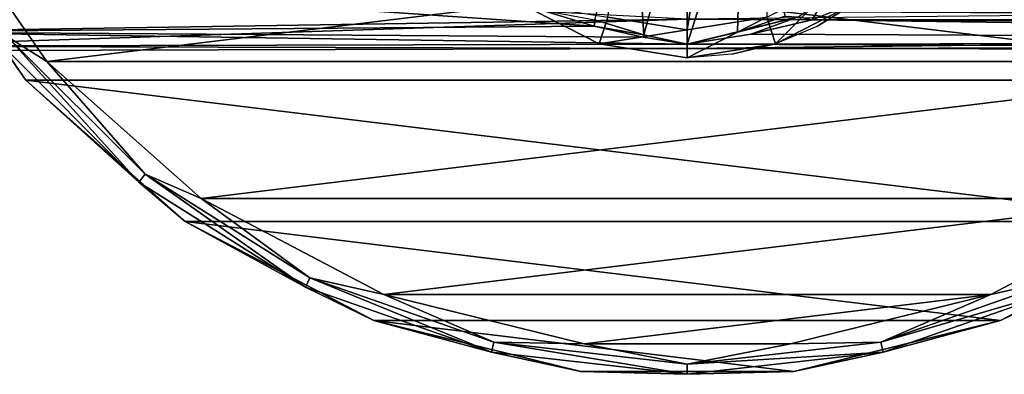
# Model space of a CAD drawing. Header units: millimetres. Extents: x -150 to 150, y -85 to 1149.
# Tile 3 of 256: x -99 to -64, y -85 to -73. Entities that reach past the tile are written whole.
import ezdxf

# ---------------------------------------------------------------- set-up
doc = ezdxf.new("R2010")
doc.units = ezdxf.units.MM
doc.header["$LTSCALE"] = 21.359881
for name, color, linetype in [('9112', 7, 'CONTINUOUS'), ('9113', 7, 'CONTINUOUS'), ('9114', 7, 'CONTINUOUS'), ('9119', 7, 'CONTINUOUS'), ('9120', 7, 'CONTINUOUS'), ('9124', 7, 'CONTINUOUS'), ('9125', 7, 'CONTINUOUS'), ('9132', 7, 'CONTINUOUS'), ('9208', 7, 'CONTINUOUS'), ('9209', 7, 'CONTINUOUS'), ('9210', 7, 'CONTINUOUS'), ('9212', 7, 'CONTINUOUS'), ('9214', 7, 'CONTINUOUS'), ('9215', 7, 'CONTINUOUS'), ('9216', 7, 'CONTINUOUS'), ('9217', 7, 'CONTINUOUS'), ('9218', 7, 'CONTINUOUS')]:
    doc.layers.add(name, color=color, linetype=linetype)

msp = doc.modelspace()

# ---------------------------------------------------------------- linework, layer by layer
at = {"layer": '9112', "color": 7, "linetype": 'CONTINUOUS', "true_color": 0xaaaaaa}
for points in [[(-104.5, -73.067, -5.18), (-104.5, -71.072, -9.998), (-78.34, -72.861, -5.896), (-104.5, -73.067, -5.18)], [(-78.34, -72.861, -5.896), (-104.5, -71.072, -9.998), (-80.274, -72.276, -7.536), (-78.34, -72.861, -5.896)], [(-104.5, -71.072, 9.998), (-104.5, -73.067, 5.18), (-75, -72.611, 6.652), (-104.5, -71.072, 9.998)], [(-104.5, -73.067, 5.18), (-104.5, -73.579, 2.607), (-75, -72.611, 6.652), (-104.5, -73.067, 5.18)], [(-75, -72.611, 6.652), (-104.5, -73.579, 2.607), (-75, -73.664, 1.853), (-75, -72.611, 6.652)], [(-76.589, -73.26, -4.399), (-104.5, -73.067, -5.18), (-78.34, -72.861, -5.896), (-76.589, -73.26, -4.399)], [(-104.5, -73.579, -2.607), (-104.5, -73.067, -5.18), (-75, -73.515, -3.054), (-104.5, -73.579, -2.607)], [(-75, -73.515, -3.054), (-104.5, -73.067, -5.18), (-76.589, -73.26, -4.399), (-75, -73.515, -3.054)], [(-75, -73.664, 1.853), (-104.5, -73.579, -2.607), (-75, -73.515, -3.054), (-75, -73.664, 1.853)], [(-104.5, -73.75), (-104.5, -73.579, -2.607), (-75, -73.664, 1.853), (-104.5, -73.75)], [(-104.5, -73.579, 2.607), (-104.5, -73.75), (-75, -73.664, 1.853), (-104.5, -73.579, 2.607)]]:
    msp.add_3dface(points, dxfattribs=at)
at = {"layer": '9113', "color": 7, "linetype": 'CONTINUOUS', "true_color": 0xaaaaaa}
for points in [[(-8.707, -71.899, 8.402), (-75, -72.611, 6.652), (-10.702, -72.937, 5.646), (-8.707, -71.899, 8.402)], [(-75, -72.611, 6.652), (-75, -73.664, 1.853), (-10.702, -72.937, 5.646), (-75, -72.611, 6.652)], [(-70.518, -72.643, -6.562), (-11.556, -73.425, -3.591), (-72.717, -73.155, -4.842), (-70.518, -72.643, -6.562)], [(-10.166, -72.643, -6.562), (-11.556, -73.425, -3.591), (-70.518, -72.643, -6.562), (-10.166, -72.643, -6.562)], [(-10.702, -72.937, 5.646), (-75, -73.664, 1.853), (-11.816, -73.58, 2.605), (-10.702, -72.937, 5.646)], [(-11.556, -73.425, -3.591), (-75, -73.515, -3.054), (-72.717, -73.155, -4.842), (-11.556, -73.425, -3.591)], [(-12.09, -73.744, -0.498), (-75, -73.515, -3.054), (-11.556, -73.425, -3.591), (-12.09, -73.744, -0.498)], [(-75, -73.664, 1.853), (-75, -73.515, -3.054), (-12.09, -73.744, -0.498), (-75, -73.664, 1.853)], [(-11.816, -73.58, 2.605), (-75, -73.664, 1.853), (-12.09, -73.744, -0.498), (-11.816, -73.58, 2.605)]]:
    msp.add_3dface(points, dxfattribs=at)
at = {"layer": '9114', "color": 7, "linetype": 'CONTINUOUS', "true_color": 0xaaaaaa}
for points in [[(-63.605, -67.683, -20.84), (-10.166, -72.643, -6.562), (-64.29, -68.49, -18.517), (-63.605, -67.683, -20.84)], [(-64.29, -68.49, -18.517), (-10.166, -72.643, -6.562), (-65.09, -69.311, -16.154), (-64.29, -68.49, -18.517)], [(-65.09, -69.311, -16.154), (-10.166, -72.643, -6.562), (-66.037, -70.145, -13.753), (-65.09, -69.311, -16.154)], [(-66.037, -70.145, -13.753), (-10.166, -72.643, -6.562), (-67.185, -70.99, -11.32), (-66.037, -70.145, -13.753)], [(-67.185, -70.99, -11.32), (-10.166, -72.643, -6.562), (-68.634, -71.833, -8.895), (-67.185, -70.99, -11.32)], [(-68.634, -71.833, -8.895), (-10.166, -72.643, -6.562), (-69.79, -72.354, -7.395), (-68.634, -71.833, -8.895)], [(-10.166, -72.643, -6.562), (-70.518, -72.643, -6.562), (-69.79, -72.354, -7.395), (-10.166, -72.643, -6.562)]]:
    msp.add_3dface(points, dxfattribs=at)
at = {"layer": '9119', "color": 7, "linetype": 'CONTINUOUS', "true_color": 0xaaaaaa}
for points in [[(-73.045, -67.357, -42), (-75, -73.515, -3.054), (-75, -67.497, -42), (-73.045, -67.357, -42)], [(-75, -73.515, -3.054), (-73.045, -67.357, -42), (-73.198, -73.083, -5.311), (-75, -73.515, -3.054)], [(-73.198, -73.083, -5.311), (-73.045, -67.357, -42), (-71.477, -72.503, -7.483), (-73.198, -73.083, -5.311)]]:
    msp.add_3dface(points, dxfattribs=at)
at = {"layer": '9120', "color": 7, "linetype": 'CONTINUOUS', "true_color": 0xaaaaaa}
for points in [[(-76.563, -73.173, -4.863), (-78.324, -72.633, -6.887), (-76.955, -67.357, -42), (-76.563, -73.173, -4.863)], [(-75, -67.497, -42), (-76.563, -73.173, -4.863), (-76.955, -67.357, -42), (-75, -67.497, -42)], [(-75, -67.497, -42), (-75, -73.515, -3.054), (-76.563, -73.173, -4.863), (-75, -67.497, -42)]]:
    msp.add_3dface(points, dxfattribs=at)
at = {"layer": '9124', "color": 7, "linetype": 'CONTINUOUS', "true_color": 0xaaaaaa}
for points in [[(-70.016, -71.795, -9.813), (-70.518, -72.643, -6.562), (-71.001, -72.532, -7.013), (-70.016, -71.795, -9.813)], [(-69.79, -72.354, -7.395), (-70.518, -72.643, -6.562), (-70.016, -71.795, -9.813), (-69.79, -72.354, -7.395)]]:
    msp.add_3dface(points, dxfattribs=at)
at = {"layer": '9125', "color": 7, "linetype": 'CONTINUOUS', "true_color": 0xaaaaaa}
for points in [[(-73.198, -73.083, -5.311), (-71.477, -72.503, -7.483), (-71.001, -72.532, -7.013), (-73.198, -73.083, -5.311)], [(-72.717, -73.155, -4.842), (-75, -73.515, -3.054), (-71.001, -72.532, -7.013), (-72.717, -73.155, -4.842)], [(-75, -73.515, -3.054), (-73.198, -73.083, -5.311), (-71.001, -72.532, -7.013), (-75, -73.515, -3.054)], [(-70.518, -72.643, -6.562), (-72.717, -73.155, -4.842), (-71.001, -72.532, -7.013), (-70.518, -72.643, -6.562)]]:
    msp.add_3dface(points, dxfattribs=at)
at = {"layer": '9132', "color": 7, "linetype": 'CONTINUOUS', "true_color": 0xaaaaaa}
for points in [[(-78.34, -72.861, -5.896), (-80.274, -72.276, -7.536), (-78.324, -72.633, -6.887), (-78.34, -72.861, -5.896)], [(-78.34, -72.861, -5.896), (-78.324, -72.633, -6.887), (-76.563, -73.173, -4.863), (-78.34, -72.861, -5.896)], [(-76.589, -73.26, -4.399), (-78.34, -72.861, -5.896), (-76.563, -73.173, -4.863), (-76.589, -73.26, -4.399)], [(-75, -73.515, -3.054), (-76.589, -73.26, -4.399), (-76.563, -73.173, -4.863), (-75, -73.515, -3.054)]]:
    msp.add_3dface(points, dxfattribs=at)
at = {"layer": '9208', "linetype": 'CONTINUOUS'}
for points in [[(-98.765, -74.804, -58.5), (-103.113, -68.505, -58.5), (-98.765, -74.804, -77.5), (-98.765, -74.804, -58.5)], [(-98.765, -74.804, -77.5), (-103.113, -68.505, -58.5), (-103.113, -68.505, -77.5), (-98.765, -74.804, -77.5)], [(-93.036, -79.88, -58.5), (-98.765, -74.804, -58.5), (-93.036, -79.88, -77.5), (-93.036, -79.88, -58.5)], [(-93.036, -79.88, -77.5), (-98.765, -74.804, -58.5), (-98.765, -74.804, -77.5), (-93.036, -79.88, -77.5)], [(-86.259, -83.437, -58.5), (-93.036, -79.88, -58.5), (-86.259, -83.437, -77.5), (-86.259, -83.437, -58.5)], [(-86.259, -83.437, -77.5), (-93.036, -79.88, -58.5), (-93.036, -79.88, -77.5), (-86.259, -83.437, -77.5)], [(-56.964, -79.88, -58.5), (-63.741, -83.437, -58.5), (-56.964, -79.88, -77.5), (-56.964, -79.88, -58.5)], [(-56.964, -79.88, -77.5), (-63.741, -83.437, -58.5), (-63.741, -83.437, -77.5), (-56.964, -79.88, -77.5)], [(-78.827, -85.269, -58.5), (-86.259, -83.437, -58.5), (-78.827, -85.269, -77.5), (-78.827, -85.269, -58.5)], [(-78.827, -85.269, -77.5), (-86.259, -83.437, -58.5), (-86.259, -83.437, -77.5), (-78.827, -85.269, -77.5)], [(-63.741, -83.437, -58.5), (-71.173, -85.269, -58.5), (-63.741, -83.437, -77.5), (-63.741, -83.437, -58.5)], [(-63.741, -83.437, -77.5), (-71.173, -85.269, -58.5), (-71.173, -85.269, -77.5), (-63.741, -83.437, -77.5)], [(-71.173, -85.269, -58.5), (-78.827, -85.269, -58.5), (-71.173, -85.269, -77.5), (-71.173, -85.269, -58.5)], [(-71.173, -85.269, -77.5), (-78.827, -85.269, -58.5), (-78.827, -85.269, -77.5), (-71.173, -85.269, -77.5)]]:
    msp.add_3dface(points, dxfattribs=at)
at = {"layer": '9209', "linetype": 'CONTINUOUS'}
for points in [[(-98.018, -74.139, -57.5), (-47.772, -68.039, -57.5), (-102.228, -68.039, -57.5), (-98.018, -74.139, -57.5)], [(-51.982, -74.139, -57.5), (-47.772, -68.039, -57.5), (-98.018, -74.139, -57.5), (-51.982, -74.139, -57.5)], [(-92.469, -79.056, -57.5), (-51.982, -74.139, -57.5), (-98.018, -74.139, -57.5), (-92.469, -79.056, -57.5)], [(-57.531, -79.056, -57.5), (-51.982, -74.139, -57.5), (-92.469, -79.056, -57.5), (-57.531, -79.056, -57.5)], [(-85.903, -82.502, -57.5), (-57.531, -79.056, -57.5), (-92.469, -79.056, -57.5), (-85.903, -82.502, -57.5)], [(-64.097, -82.502, -57.5), (-57.531, -79.056, -57.5), (-85.903, -82.502, -57.5), (-64.097, -82.502, -57.5)], [(-78.706, -84.276, -57.5), (-64.097, -82.502, -57.5), (-85.903, -82.502, -57.5), (-78.706, -84.276, -57.5)], [(-71.294, -84.276, -57.5), (-64.097, -82.502, -57.5), (-78.706, -84.276, -57.5), (-71.294, -84.276, -57.5)]]:
    msp.add_3dface(points, dxfattribs=at)
at = {"layer": '9210', "linetype": 'CONTINUOUS'}
for points in [[(-46.887, -68.505, -77.5), (-51.235, -74.804, -77.5), (-103.113, -68.505, -77.5), (-46.887, -68.505, -77.5)], [(-51.235, -74.804, -77.5), (-98.765, -74.804, -77.5), (-103.113, -68.505, -77.5), (-51.235, -74.804, -77.5)], [(-51.235, -74.804, -77.5), (-56.964, -79.88, -77.5), (-98.765, -74.804, -77.5), (-51.235, -74.804, -77.5)], [(-56.964, -79.88, -77.5), (-93.036, -79.88, -77.5), (-98.765, -74.804, -77.5), (-56.964, -79.88, -77.5)], [(-56.964, -79.88, -77.5), (-63.741, -83.437, -77.5), (-93.036, -79.88, -77.5), (-56.964, -79.88, -77.5)], [(-63.741, -83.437, -77.5), (-86.259, -83.437, -77.5), (-93.036, -79.88, -77.5), (-63.741, -83.437, -77.5)], [(-63.741, -83.437, -77.5), (-71.173, -85.269, -77.5), (-86.259, -83.437, -77.5), (-63.741, -83.437, -77.5)], [(-71.173, -85.269, -77.5), (-78.827, -85.269, -77.5), (-86.259, -83.437, -77.5), (-71.173, -85.269, -77.5)]]:
    msp.add_3dface(points, dxfattribs=at)
at = {"layer": '9212', "linetype": 'CONTINUOUS'}
for points in [[(-98.018, -74.139, -57.5), (-102.228, -68.039, -57.5), (-99.432, -73.234, -57.634), (-98.018, -74.139, -57.5)], [(-103.113, -68.505, -58.5), (-98.765, -74.804, -58.5), (-99.719, -73.462, -58), (-103.113, -68.505, -58.5)], [(-94.712, -78.469, -58), (-99.432, -73.234, -57.634), (-99.719, -73.462, -58), (-94.712, -78.469, -58)], [(-94.484, -78.182, -57.634), (-98.018, -74.139, -57.5), (-99.432, -73.234, -57.634), (-94.484, -78.182, -57.634)], [(-94.484, -78.182, -57.634), (-99.432, -73.234, -57.634), (-94.712, -78.469, -58), (-94.484, -78.182, -57.634)], [(-98.765, -74.804, -58.5), (-94.712, -78.469, -58), (-99.719, -73.462, -58), (-98.765, -74.804, -58.5)], [(-92.469, -79.056, -57.5), (-98.018, -74.139, -57.5), (-94.484, -78.182, -57.634), (-92.469, -79.056, -57.5)], [(-98.765, -74.804, -58.5), (-93.036, -79.88, -58.5), (-94.712, -78.469, -58), (-98.765, -74.804, -58.5)], [(-88.718, -82.235, -58), (-94.484, -78.182, -57.634), (-94.712, -78.469, -58), (-88.718, -82.235, -58)], [(-88.559, -81.905, -57.634), (-92.469, -79.056, -57.5), (-94.484, -78.182, -57.634), (-88.559, -81.905, -57.634)], [(-88.559, -81.905, -57.634), (-94.484, -78.182, -57.634), (-88.718, -82.235, -58), (-88.559, -81.905, -57.634)], [(-93.036, -79.88, -58.5), (-88.718, -82.235, -58), (-94.712, -78.469, -58), (-93.036, -79.88, -58.5)], [(-85.903, -82.502, -57.5), (-92.469, -79.056, -57.5), (-88.559, -81.905, -57.634), (-85.903, -82.502, -57.5)], [(-57.531, -79.056, -57.5), (-64.097, -82.502, -57.5), (-61.441, -81.905, -57.634), (-57.531, -79.056, -57.5)], [(-93.036, -79.88, -58.5), (-86.259, -83.437, -58.5), (-88.718, -82.235, -58), (-93.036, -79.88, -58.5)], [(-63.741, -83.437, -58.5), (-56.964, -79.88, -58.5), (-61.282, -82.235, -58), (-63.741, -83.437, -58.5)], [(-82.035, -84.574, -58), (-88.559, -81.905, -57.634), (-88.718, -82.235, -58), (-82.035, -84.574, -58)], [(-81.954, -84.216, -57.634), (-85.903, -82.502, -57.5), (-88.559, -81.905, -57.634), (-81.954, -84.216, -57.634)], [(-81.954, -84.216, -57.634), (-88.559, -81.905, -57.634), (-82.035, -84.574, -58), (-81.954, -84.216, -57.634)], [(-61.441, -81.905, -57.634), (-64.097, -82.502, -57.5), (-68.046, -84.216, -57.634), (-61.441, -81.905, -57.634)], [(-61.441, -81.905, -57.634), (-68.046, -84.216, -57.634), (-61.282, -82.235, -58), (-61.441, -81.905, -57.634)], [(-86.259, -83.437, -58.5), (-82.035, -84.574, -58), (-88.718, -82.235, -58), (-86.259, -83.437, -58.5)], [(-61.282, -82.235, -58), (-68.046, -84.216, -57.634), (-67.965, -84.574, -58), (-61.282, -82.235, -58)], [(-63.741, -83.437, -58.5), (-61.282, -82.235, -58), (-67.965, -84.574, -58), (-63.741, -83.437, -58.5)], [(-78.706, -84.276, -57.5), (-85.903, -82.502, -57.5), (-81.954, -84.216, -57.634), (-78.706, -84.276, -57.5)], [(-64.097, -82.502, -57.5), (-71.294, -84.276, -57.5), (-68.046, -84.216, -57.634), (-64.097, -82.502, -57.5)], [(-86.259, -83.437, -58.5), (-78.827, -85.269, -58.5), (-82.035, -84.574, -58), (-86.259, -83.437, -58.5)], [(-71.173, -85.269, -58.5), (-63.741, -83.437, -58.5), (-67.965, -84.574, -58), (-71.173, -85.269, -58.5)], [(-75, -85.366, -58), (-81.954, -84.216, -57.634), (-82.035, -84.574, -58), (-75, -85.366, -58)], [(-75, -85, -57.634), (-78.706, -84.276, -57.5), (-81.954, -84.216, -57.634), (-75, -85, -57.634)], [(-75, -85, -57.634), (-81.954, -84.216, -57.634), (-75, -85.366, -58), (-75, -85, -57.634)], [(-71.294, -84.276, -57.5), (-78.706, -84.276, -57.5), (-75, -85, -57.634), (-71.294, -84.276, -57.5)], [(-68.046, -84.216, -57.634), (-71.294, -84.276, -57.5), (-75, -85, -57.634), (-68.046, -84.216, -57.634)], [(-68.046, -84.216, -57.634), (-75, -85, -57.634), (-67.965, -84.574, -58), (-68.046, -84.216, -57.634)], [(-78.827, -85.269, -58.5), (-75, -85.366, -58), (-82.035, -84.574, -58), (-78.827, -85.269, -58.5)], [(-71.173, -85.269, -58.5), (-67.965, -84.574, -58), (-75, -85.366, -58), (-71.173, -85.269, -58.5)], [(-67.965, -84.574, -58), (-75, -85, -57.634), (-75, -85.366, -58), (-67.965, -84.574, -58)], [(-78.827, -85.269, -58.5), (-71.173, -85.269, -58.5), (-75, -85.366, -58), (-78.827, -85.269, -58.5)]]:
    msp.add_3dface(points, dxfattribs=at)
at = {"layer": '9214', "color": 7, "linetype": 'CONTINUOUS', "true_color": 0xe0f2ff}
for points in [[(-78.167, -73.498, -96.423), (-81.025, -72.043, -77), (-81.025, -72.042, -96.423), (-78.167, -73.498, -96.423)], [(-78.167, -73.498, -77), (-81.025, -72.043, -77), (-78.167, -73.498, -96.423), (-78.167, -73.498, -77)], [(-75, -74, -77), (-78.167, -73.498, -77), (-75, -74, -96.423), (-75, -74, -77)], [(-75, -74, -96.423), (-78.167, -73.498, -77), (-78.167, -73.498, -96.423), (-75, -74, -96.423)]]:
    msp.add_3dface(points, dxfattribs=at)
at = {"layer": '9215', "color": 7, "linetype": 'CONTINUOUS', "true_color": 0xe0f2ff}
for points in [[(-77.859, -72.547, -97), (-75, -54.5, -97), (-75, -73, -97), (-77.859, -72.547, -97)], [(-75, -73, -97), (-75, -54.5, -97), (-72.141, -54.953, -97), (-75, -73, -97)], [(-72.141, -72.547, -97), (-75, -73, -97), (-72.141, -54.953, -97), (-72.141, -72.547, -97)]]:
    msp.add_3dface(points, dxfattribs=at)
at = {"layer": '9216', "color": 7, "linetype": 'CONTINUOUS', "true_color": 0xe0f2ff}
for points in [[(-68.975, -72.042, -96.423), (-71.829, -73.497, -77), (-71.833, -73.498, -96.423), (-68.975, -72.042, -96.423)], [(-70.341, -72.88, -77), (-71.829, -73.497, -77), (-68.975, -72.042, -96.423), (-70.341, -72.88, -77)], [(-68.969, -72.038, -77), (-70.341, -72.88, -77), (-68.975, -72.042, -96.423), (-68.969, -72.038, -77)], [(-75, -74, -77), (-75, -74, -96.423), (-71.833, -73.498, -96.423), (-75, -74, -77)], [(-73.395, -73.874, -77), (-75, -74, -77), (-71.833, -73.498, -96.423), (-73.395, -73.874, -77)], [(-71.829, -73.497, -77), (-73.395, -73.874, -77), (-71.833, -73.498, -96.423), (-71.829, -73.497, -77)]]:
    msp.add_3dface(points, dxfattribs=at)
at = {"layer": '9217', "color": 7, "linetype": 'CONTINUOUS', "true_color": 0xe0f2ff}
for points in [[(-72.141, -72.547, -97), (-69.563, -71.233, -97), (-71.833, -73.498, -96.423), (-72.141, -72.547, -97)], [(-69.563, -71.233, -97), (-68.975, -72.042, -96.423), (-71.833, -73.498, -96.423), (-69.563, -71.233, -97)], [(-75, -74, -96.423), (-75, -73, -97), (-72.141, -72.547, -97), (-75, -74, -96.423)], [(-75, -74, -96.423), (-72.141, -72.547, -97), (-71.833, -73.498, -96.423), (-75, -74, -96.423)]]:
    msp.add_3dface(points, dxfattribs=at)
at = {"layer": '9218', "color": 7, "linetype": 'CONTINUOUS', "true_color": 0xe0f2ff}
for points in [[(-78.167, -73.498, -96.423), (-81.025, -72.042, -96.423), (-77.859, -72.547, -97), (-78.167, -73.498, -96.423)], [(-78.167, -73.498, -96.423), (-77.859, -72.547, -97), (-75, -73, -97), (-78.167, -73.498, -96.423)], [(-75, -74, -96.423), (-78.167, -73.498, -96.423), (-75, -73, -97), (-75, -74, -96.423)]]:
    msp.add_3dface(points, dxfattribs=at)

doc.saveas('drawing.dxf')
